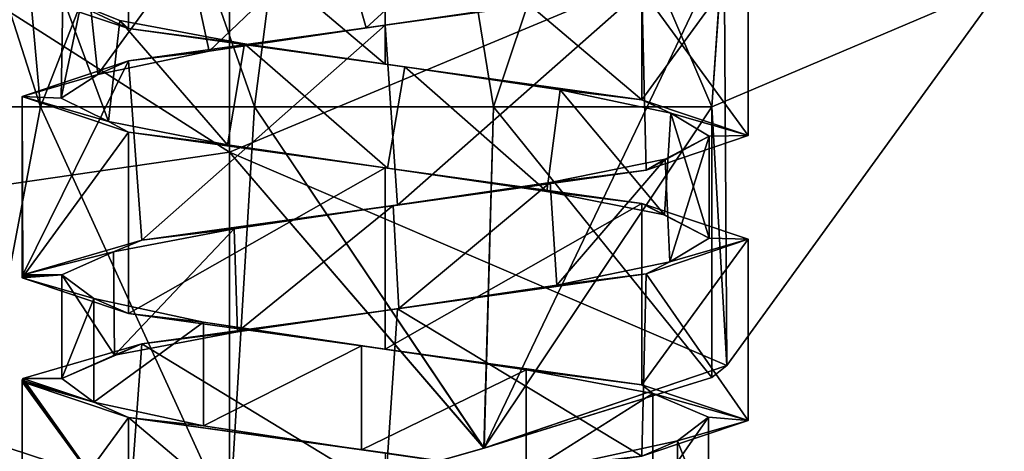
# Model space of a CAD drawing. Header units: millimetres. Extents: x -106 to 241, y -380 to 275.
# Tile 182 of 205: x 185.26 to 204.24, y 11.16 to 19.48. Entities that reach past the tile are written whole.
import ezdxf

# ---------------------------------------------------------------- set-up
doc = ezdxf.new("R2010")
doc.units = ezdxf.units.MM
doc.header["$LTSCALE"] = 65.185185
for name, color, linetype in [('1117', 7, 'CONTINUOUS'), ('1118', 7, 'CONTINUOUS'), ('1119', 7, 'CONTINUOUS'), ('1120', 7, 'CONTINUOUS'), ('1121', 7, 'CONTINUOUS'), ('1122', 7, 'CONTINUOUS'), ('1143', 7, 'CONTINUOUS'), ('1144', 7, 'CONTINUOUS'), ('1145', 7, 'CONTINUOUS'), ('1146', 7, 'CONTINUOUS'), ('1147', 7, 'CONTINUOUS'), ('1148', 7, 'CONTINUOUS'), ('1580', 7, 'CONTINUOUS'), ('1584', 7, 'CONTINUOUS'), ('1585', 7, 'CONTINUOUS'), ('1658', 7, 'CONTINUOUS'), ('1659', 7, 'CONTINUOUS'), ('1660', 7, 'CONTINUOUS')]:
    doc.layers.add(name, color=color, linetype=linetype)

msp = doc.modelspace()

# ---------------------------------------------------------------- linework, layer by layer
at = {"layer": '1117', "color": 7, "linetype": 'CONTINUOUS', "true_color": 0xcad1ee}
for points in [[(182.813, 17.8, 20.4), (183.761, 7.804, 18.789), (185.656, 17.8, 16.769), (182.813, 17.8, 20.4)], [(185.656, 17.8, 33.031), (183.761, 7.804, 31.011), (182.813, 17.8, 29.4), (185.656, 17.8, 33.031)], [(183.761, 7.804, 18.789), (189.3, 9.825, 14.838), (185.656, 17.8, 16.769), (183.761, 7.804, 18.789)], [(189.3, 9.825, 34.962), (183.761, 7.804, 31.011), (185.656, 17.8, 33.031), (189.3, 9.825, 34.962)], [(185.656, 17.8, 16.769), (189.3, 9.825, 14.838), (189.781, 17.8, 14.707), (185.656, 17.8, 16.769)], [(189.781, 17.8, 35.093), (189.3, 9.825, 34.962), (185.656, 17.8, 33.031), (189.781, 17.8, 35.093)], [(189.3, 9.825, 14.838), (194.212, 11.219, 14.575), (189.781, 17.8, 14.707), (189.3, 9.825, 14.838)], [(194.206, 11.217, 35.226), (189.3, 9.825, 34.962), (189.781, 17.8, 35.093), (194.206, 11.217, 35.226)], [(189.781, 17.8, 14.707), (194.212, 11.219, 14.575), (194.393, 17.8, 14.611), (189.781, 17.8, 14.707)], [(194.393, 17.8, 35.189), (194.206, 11.217, 35.226), (189.781, 17.8, 35.093), (194.393, 17.8, 35.189)], [(198.6, 12.583, 33.3), (194.206, 11.217, 35.226), (198.6, 17.8, 33.3), (198.6, 12.583, 33.3)], [(198.6, 17.8, 33.3), (194.206, 11.217, 35.226), (194.393, 17.8, 35.189), (198.6, 17.8, 33.3)], [(194.212, 11.219, 14.575), (198.6, 12.583, 16.5), (194.393, 17.8, 14.611), (194.212, 11.219, 14.575)], [(198.6, 12.583, 16.5), (198.6, 17.8, 16.5), (194.393, 17.8, 14.611), (198.6, 12.583, 16.5)]]:
    msp.add_3dface(points, dxfattribs=at)
at = {"layer": '1118', "color": 7, "linetype": 'CONTINUOUS', "true_color": 0xcad1ee}
for points in [[(198.836, 20.911, 39.994), (189.3, 26.5, 44.376), (189.3, 16.925, 41.86), (198.836, 20.911, 39.994)], [(194.206, 11.217, 35.226), (198.836, 20.911, 39.994), (189.3, 16.925, 41.86), (194.206, 11.217, 35.226)], [(198.836, 20.911, 39.994), (194.206, 11.217, 35.226), (198.891, 12.814, 33.3), (198.836, 20.911, 39.994)], [(198.836, 20.911, 39.994), (198.891, 12.814, 33.3), (204.238, 20.198, 33.3), (198.836, 20.911, 39.994)], [(189.3, 9.825, 34.962), (194.206, 11.217, 35.226), (189.3, 16.925, 41.86), (189.3, 9.825, 34.962)], [(194.206, 11.217, 35.226), (198.6, 12.583, 33.3), (198.891, 12.814, 33.3), (194.206, 11.217, 35.226)]]:
    msp.add_3dface(points, dxfattribs=at)
at = {"layer": '1119', "color": 7, "linetype": 'CONTINUOUS', "true_color": 0xcad1ee}
for points in [[(189.3, 16.925, 7.94), (189.3, 26.5, 5.424), (198.836, 20.911, 9.806), (189.3, 16.925, 7.94)], [(198.891, 12.814, 16.5), (189.3, 16.925, 7.94), (198.836, 20.911, 9.806), (198.891, 12.814, 16.5)], [(198.891, 12.814, 16.5), (198.836, 20.911, 9.806), (204.238, 20.198, 16.5), (198.891, 12.814, 16.5)], [(194.212, 11.219, 14.575), (189.3, 9.825, 14.838), (189.3, 16.925, 7.94), (194.212, 11.219, 14.575)], [(194.212, 11.219, 14.575), (189.3, 16.925, 7.94), (198.891, 12.814, 16.5), (194.212, 11.219, 14.575)], [(198.6, 12.583, 16.5), (194.212, 11.219, 14.575), (198.891, 12.814, 16.5), (198.6, 12.583, 16.5)]]:
    msp.add_3dface(points, dxfattribs=at)
at = {"layer": '1120', "color": 7, "linetype": 'CONTINUOUS', "true_color": 0xcad1ee}
for points in [[(174.3, 14.744, 8.72), (174.3, 26.5, 4.9), (189.3, 16.925, 7.94), (174.3, 14.744, 8.72)], [(174.3, 26.5, 4.9), (189.3, 26.5, 5.424), (189.3, 16.925, 7.94), (174.3, 26.5, 4.9)], [(174.3, 26.5, 44.9), (174.3, 14.744, 41.08), (189.3, 26.5, 44.376), (174.3, 26.5, 44.9)], [(189.3, 26.5, 44.376), (174.3, 14.744, 41.08), (189.3, 16.925, 41.86), (189.3, 26.5, 44.376)], [(174.3, 14.744, 41.08), (189.3, 9.825, 34.962), (189.3, 16.925, 41.86), (174.3, 14.744, 41.08)], [(189.3, 9.825, 14.838), (174.3, 14.744, 8.72), (189.3, 16.925, 7.94), (189.3, 9.825, 14.838)], [(174.3, 14.744, 41.08), (174.3, 7.479, 31.08), (189.3, 9.825, 34.962), (174.3, 14.744, 41.08)], [(174.3, 14.744, 8.72), (189.3, 9.825, 14.838), (183.761, 7.804, 18.789), (174.3, 14.744, 8.72)]]:
    msp.add_3dface(points, dxfattribs=at)
at = {"layer": '1121', "color": 7, "linetype": 'CONTINUOUS', "true_color": 0xcad1ee}
for points in [[(204.238, 20.198, 33.3), (198.6, 17.8, 33.3), (199.138, 25.49, 33.3), (204.238, 20.198, 33.3)], [(198.891, 12.814, 33.3), (198.6, 17.8, 33.3), (204.238, 20.198, 33.3), (198.891, 12.814, 33.3)], [(198.6, 12.583, 33.3), (198.6, 17.8, 33.3), (198.891, 12.814, 33.3), (198.6, 12.583, 33.3)]]:
    msp.add_3dface(points, dxfattribs=at)
at = {"layer": '1122', "color": 7, "linetype": 'CONTINUOUS', "true_color": 0xcad1ee}
for points in [[(198.6, 17.8, 16.5), (204.238, 20.198, 16.5), (199.138, 25.487, 16.5), (198.6, 17.8, 16.5)], [(198.6, 17.8, 16.5), (198.891, 12.814, 16.5), (204.238, 20.198, 16.5), (198.6, 17.8, 16.5)], [(198.6, 17.8, 16.5), (198.6, 12.583, 16.5), (198.891, 12.814, 16.5), (198.6, 17.8, 16.5)]]:
    msp.add_3dface(points, dxfattribs=at)
at = {"layer": '1143', "linetype": 'CONTINUOUS'}
for points in [[(191.387, 21.247, 31.083), (191.937, 19.324, 31.139), (194.517, 21.692, 30.744), (191.387, 21.247, 31.083)], [(191.937, 19.324, 31.139), (195.058, 19.775, 30.509), (194.517, 21.692, 30.744), (191.937, 19.324, 31.139)], [(188.488, 20.801, 29.853), (188.91, 18.873, 30.151), (191.387, 21.247, 31.083), (188.488, 20.801, 29.853)], [(188.91, 18.873, 30.151), (191.937, 19.324, 31.139), (191.387, 21.247, 31.083), (188.91, 18.873, 30.151)], [(186.557, 20.355, 27.366), (186.763, 18.422, 27.799), (188.488, 20.801, 29.853), (186.557, 20.355, 27.366)], [(186.763, 18.422, 27.799), (188.91, 18.873, 30.151), (188.488, 20.801, 29.853), (186.763, 18.422, 27.799)], [(186.053, 17.971, 24.695), (186.763, 18.422, 27.799), (186.557, 20.355, 27.366), (186.053, 17.971, 24.695)], [(186.084, 19.909, 24.253), (186.053, 17.971, 24.695), (186.557, 20.355, 27.366), (186.084, 19.909, 24.253)], [(186.965, 17.52, 21.643), (186.053, 17.971, 24.695), (186.084, 19.909, 24.253), (186.965, 17.52, 21.643)], [(187.188, 19.463, 21.305), (186.965, 17.52, 21.643), (186.084, 19.909, 24.253), (187.188, 19.463, 21.305)], [(189.262, 17.069, 19.438), (186.965, 17.52, 21.643), (187.188, 19.463, 21.305), (189.262, 17.069, 19.438)], [(189.59, 19.018, 19.268), (189.262, 17.069, 19.438), (187.188, 19.463, 21.305), (189.59, 19.018, 19.268)], [(192.348, 16.618, 18.65), (189.262, 17.069, 19.438), (189.59, 19.018, 19.268), (192.348, 16.618, 18.65)], [(192.679, 18.572, 18.662), (192.348, 16.618, 18.65), (189.59, 19.018, 19.268), (192.679, 18.572, 18.662)], [(195.42, 16.167, 19.485), (192.348, 16.618, 18.65), (192.679, 18.572, 18.662), (195.42, 16.167, 19.485)], [(195.673, 18.126, 19.638), (195.42, 16.167, 19.485), (192.679, 18.572, 18.662), (195.673, 18.126, 19.638)], [(197.684, 15.716, 21.725), (195.42, 16.167, 19.485), (195.673, 18.126, 19.638), (197.684, 15.716, 21.725)], [(197.81, 17.68, 21.95), (197.684, 15.716, 21.725), (195.673, 18.126, 19.638), (197.81, 17.68, 21.95)], [(198.549, 15.265, 24.789), (197.684, 15.716, 21.725), (197.81, 17.68, 21.95), (198.549, 15.265, 24.789)], [(198.549, 17.234, 25.011), (198.549, 15.265, 24.789), (197.81, 17.68, 21.95), (198.549, 17.234, 25.011)], [(197.702, 16.789, 28.043), (197.792, 14.814, 27.883), (198.549, 17.234, 25.011), (197.702, 16.789, 28.043)], [(197.792, 14.814, 27.883), (198.549, 15.265, 24.789), (198.549, 17.234, 25.011), (197.792, 14.814, 27.883)], [(195.484, 16.343, 30.278), (195.61, 14.364, 30.202), (197.702, 16.789, 28.043), (195.484, 16.343, 30.278)], [(195.61, 14.364, 30.202), (197.792, 14.814, 27.883), (197.702, 16.789, 28.043), (195.61, 14.364, 30.202)], [(192.458, 15.897, 31.148), (192.568, 13.913, 31.144), (195.484, 16.343, 30.278), (192.458, 15.897, 31.148)], [(192.568, 13.913, 31.144), (195.61, 14.364, 30.202), (195.484, 16.343, 30.278), (192.568, 13.913, 31.144)], [(189.392, 15.451, 30.432), (189.457, 13.462, 30.466), (192.458, 15.897, 31.148), (189.392, 15.451, 30.432)], [(189.457, 13.462, 30.466), (192.568, 13.913, 31.144), (192.458, 15.897, 31.148), (189.457, 13.462, 30.466)], [(187.063, 15.005, 28.312), (187.084, 13.011, 28.343), (189.392, 15.451, 30.432), (187.063, 15.005, 28.312)], [(187.084, 13.011, 28.343), (189.457, 13.462, 30.466), (189.392, 15.451, 30.432), (187.084, 13.011, 28.343)], [(186.065, 14.56, 25.326), (187.084, 13.011, 28.343), (187.063, 15.005, 28.312), (186.065, 14.56, 25.326)], [(186.065, 12.56, 25.326), (187.084, 13.011, 28.343), (186.065, 14.56, 25.326), (186.065, 12.56, 25.326)]]:
    msp.add_3dface(points, dxfattribs=at)
at = {"layer": '1144', "linetype": 'CONTINUOUS'}
for points in [[(197.25, 20.062, 29.85), (195.058, 19.775, 30.509), (192.3, 19.375, 31.9), (197.25, 20.062, 29.85)], [(195.058, 19.775, 30.509), (191.937, 19.324, 31.139), (192.3, 19.375, 31.9), (195.058, 19.775, 30.509)], [(192.3, 19.375, 31.9), (188.91, 18.873, 30.151), (187.35, 18.688, 29.85), (192.3, 19.375, 31.9)], [(191.937, 19.324, 31.139), (188.91, 18.873, 30.151), (192.3, 19.375, 31.9), (191.937, 19.324, 31.139)], [(188.91, 18.873, 30.151), (186.763, 18.422, 27.799), (187.35, 18.688, 29.85), (188.91, 18.873, 30.151)], [(187.35, 18.688, 29.85), (186.763, 18.422, 27.799), (185.3, 18, 24.9), (187.35, 18.688, 29.85)], [(186.763, 18.422, 27.799), (186.053, 17.971, 24.695), (185.3, 18, 24.9), (186.763, 18.422, 27.799)], [(186.053, 17.971, 24.695), (186.965, 17.52, 21.643), (185.3, 18, 24.9), (186.053, 17.971, 24.695)], [(185.3, 18, 24.9), (186.965, 17.52, 21.643), (187.35, 17.313, 19.95), (185.3, 18, 24.9)], [(186.965, 17.52, 21.643), (189.262, 17.069, 19.438), (187.35, 17.313, 19.95), (186.965, 17.52, 21.643)], [(187.35, 17.313, 19.95), (189.262, 17.069, 19.438), (192.3, 16.625, 17.9), (187.35, 17.313, 19.95)], [(189.262, 17.069, 19.438), (192.348, 16.618, 18.65), (192.3, 16.625, 17.9), (189.262, 17.069, 19.438)], [(192.348, 16.618, 18.65), (195.42, 16.167, 19.485), (192.3, 16.625, 17.9), (192.348, 16.618, 18.65)], [(192.3, 16.625, 17.9), (195.42, 16.167, 19.485), (197.25, 15.938, 19.95), (192.3, 16.625, 17.9)], [(195.42, 16.167, 19.485), (197.684, 15.716, 21.725), (197.25, 15.938, 19.95), (195.42, 16.167, 19.485)], [(197.684, 15.716, 21.725), (198.549, 15.265, 24.789), (197.25, 15.938, 19.95), (197.684, 15.716, 21.725)], [(197.25, 15.938, 19.95), (198.549, 15.265, 24.789), (199.3, 15.25, 24.9), (197.25, 15.938, 19.95)], [(199.3, 15.25, 24.9), (197.792, 14.814, 27.883), (197.335, 14.578, 29.763), (199.3, 15.25, 24.9)], [(198.549, 15.265, 24.789), (197.792, 14.814, 27.883), (199.3, 15.25, 24.9), (198.549, 15.265, 24.789)], [(197.792, 14.814, 27.883), (195.61, 14.364, 30.202), (197.335, 14.578, 29.763), (197.792, 14.814, 27.883)], [(197.335, 14.578, 29.763), (192.568, 13.913, 31.144), (192.542, 13.905, 31.896), (197.335, 14.578, 29.763)], [(195.61, 14.364, 30.202), (192.568, 13.913, 31.144), (197.335, 14.578, 29.763), (195.61, 14.364, 30.202)], [(192.542, 13.905, 31.896), (189.457, 13.462, 30.466), (187.608, 13.232, 30.095), (192.542, 13.905, 31.896)], [(192.568, 13.913, 31.144), (189.457, 13.462, 30.466), (192.542, 13.905, 31.896), (192.568, 13.913, 31.144)], [(189.457, 13.462, 30.466), (187.084, 13.011, 28.343), (187.608, 13.232, 30.095), (189.457, 13.462, 30.466)], [(187.608, 13.232, 30.095), (186.065, 12.56, 25.326), (185.316, 12.56, 25.377), (187.608, 13.232, 30.095)], [(187.084, 13.011, 28.343), (186.065, 12.56, 25.326), (187.608, 13.232, 30.095), (187.084, 13.011, 28.343)]]:
    msp.add_3dface(points, dxfattribs=at)
at = {"layer": '1145', "linetype": 'CONTINUOUS'}
for points in [[(187.35, 19.313, 19.95), (186.084, 19.909, 24.253), (185.3, 20, 24.9), (187.35, 19.313, 19.95)], [(187.188, 19.463, 21.305), (186.084, 19.909, 24.253), (187.35, 19.313, 19.95), (187.188, 19.463, 21.305)], [(189.59, 19.018, 19.268), (187.188, 19.463, 21.305), (187.35, 19.313, 19.95), (189.59, 19.018, 19.268)], [(192.3, 18.625, 17.9), (189.59, 19.018, 19.268), (187.35, 19.313, 19.95), (192.3, 18.625, 17.9)], [(192.679, 18.572, 18.662), (189.59, 19.018, 19.268), (192.3, 18.625, 17.9), (192.679, 18.572, 18.662)], [(197.25, 17.938, 19.95), (192.679, 18.572, 18.662), (192.3, 18.625, 17.9), (197.25, 17.938, 19.95)], [(195.673, 18.126, 19.638), (192.679, 18.572, 18.662), (197.25, 17.938, 19.95), (195.673, 18.126, 19.638)], [(197.81, 17.68, 21.95), (195.673, 18.126, 19.638), (197.25, 17.938, 19.95), (197.81, 17.68, 21.95)], [(199.3, 17.25, 24.9), (197.81, 17.68, 21.95), (197.25, 17.938, 19.95), (199.3, 17.25, 24.9)], [(198.549, 17.234, 25.011), (197.81, 17.68, 21.95), (199.3, 17.25, 24.9), (198.549, 17.234, 25.011)], [(197.335, 16.578, 29.763), (198.549, 17.234, 25.011), (199.3, 17.25, 24.9), (197.335, 16.578, 29.763)], [(197.702, 16.789, 28.043), (198.549, 17.234, 25.011), (197.335, 16.578, 29.763), (197.702, 16.789, 28.043)], [(195.484, 16.343, 30.278), (197.702, 16.789, 28.043), (197.335, 16.578, 29.763), (195.484, 16.343, 30.278)], [(192.542, 15.905, 31.896), (195.484, 16.343, 30.278), (197.335, 16.578, 29.763), (192.542, 15.905, 31.896)], [(192.458, 15.897, 31.148), (195.484, 16.343, 30.278), (192.542, 15.905, 31.896), (192.458, 15.897, 31.148)], [(187.608, 15.232, 30.095), (192.458, 15.897, 31.148), (192.542, 15.905, 31.896), (187.608, 15.232, 30.095)], [(189.392, 15.451, 30.432), (192.458, 15.897, 31.148), (187.608, 15.232, 30.095), (189.392, 15.451, 30.432)], [(187.063, 15.005, 28.312), (189.392, 15.451, 30.432), (187.608, 15.232, 30.095), (187.063, 15.005, 28.312)], [(185.316, 14.56, 25.377), (187.063, 15.005, 28.312), (187.608, 15.232, 30.095), (185.316, 14.56, 25.377)], [(186.065, 14.56, 25.326), (187.063, 15.005, 28.312), (185.316, 14.56, 25.377), (186.065, 14.56, 25.326)]]:
    msp.add_3dface(points, dxfattribs=at)
at = {"layer": '1146', "linetype": 'CONTINUOUS'}
for points in [[(186.065, 12.56, 25.326), (186.065, 14.56, 25.326), (186.683, 14.103, 22.159), (186.065, 12.56, 25.326)], [(186.683, 12.103, 22.159), (186.065, 12.56, 25.326), (186.683, 14.103, 22.159), (186.683, 12.103, 22.159)], [(188.799, 13.646, 19.723), (186.683, 12.103, 22.159), (186.683, 14.103, 22.159), (188.799, 13.646, 19.723)], [(188.799, 11.646, 19.723), (186.683, 12.103, 22.159), (188.799, 13.646, 19.723), (188.799, 11.646, 19.723)], [(191.847, 13.188, 18.666), (188.799, 11.646, 19.723), (188.799, 13.646, 19.723), (191.847, 13.188, 18.666)], [(191.847, 11.188, 18.666), (188.799, 11.646, 19.723), (191.847, 13.188, 18.666), (191.847, 11.188, 18.666)], [(195.017, 12.731, 19.271), (191.847, 11.188, 18.666), (191.847, 13.188, 18.666), (195.017, 12.731, 19.271)], [(195.017, 10.731, 19.271), (191.847, 11.188, 18.666), (195.017, 12.731, 19.271), (195.017, 10.731, 19.271)], [(197.462, 12.274, 21.377), (195.017, 10.731, 19.271), (195.017, 12.731, 19.271), (197.462, 12.274, 21.377)], [(197.462, 10.274, 21.377), (195.017, 10.731, 19.271), (197.462, 12.274, 21.377), (197.462, 10.274, 21.377)], [(198.532, 11.817, 24.421), (197.462, 10.274, 21.377), (197.462, 12.274, 21.377), (198.532, 11.817, 24.421)], [(198.532, 9.817, 24.421), (197.462, 10.274, 21.377), (198.532, 11.817, 24.421), (198.532, 9.817, 24.421)], [(197.94, 11.36, 27.593), (198.532, 9.817, 24.421), (198.532, 11.817, 24.421), (197.94, 11.36, 27.593)], [(195.845, 10.903, 30.047), (197.94, 9.36, 27.593), (197.94, 11.36, 27.593), (195.845, 10.903, 30.047)], [(197.94, 9.36, 27.593), (198.532, 9.817, 24.421), (197.94, 11.36, 27.593), (197.94, 9.36, 27.593)]]:
    msp.add_3dface(points, dxfattribs=at)
at = {"layer": '1147', "linetype": 'CONTINUOUS'}
for points in [[(185.304, 12.53, 25.139), (186.683, 12.103, 22.159), (185.3, 12.5, 24.9), (185.304, 12.53, 25.139)], [(185.316, 12.56, 25.377), (186.683, 12.103, 22.159), (185.304, 12.53, 25.139), (185.316, 12.56, 25.377)], [(185.316, 12.56, 25.377), (186.065, 12.56, 25.326), (186.683, 12.103, 22.159), (185.316, 12.56, 25.377)], [(185.3, 12.5, 24.9), (186.683, 12.103, 22.159), (187.35, 11.812, 19.95), (185.3, 12.5, 24.9)], [(186.683, 12.103, 22.159), (188.799, 11.646, 19.723), (187.35, 11.812, 19.95), (186.683, 12.103, 22.159)], [(188.799, 11.646, 19.723), (191.847, 11.188, 18.666), (187.35, 11.812, 19.95), (188.799, 11.646, 19.723)], [(187.35, 11.812, 19.95), (191.847, 11.188, 18.666), (192.3, 11.125, 17.9), (187.35, 11.812, 19.95)], [(191.847, 11.188, 18.666), (195.017, 10.731, 19.271), (192.3, 11.125, 17.9), (191.847, 11.188, 18.666)]]:
    msp.add_3dface(points, dxfattribs=at)
at = {"layer": '1148', "linetype": 'CONTINUOUS'}
for points in [[(186.683, 14.103, 22.159), (186.065, 14.56, 25.326), (185.3, 14.5, 24.9), (186.683, 14.103, 22.159)], [(185.3, 14.5, 24.9), (186.065, 14.56, 25.326), (185.304, 14.53, 25.139), (185.3, 14.5, 24.9)], [(187.35, 13.812, 19.95), (186.683, 14.103, 22.159), (185.3, 14.5, 24.9), (187.35, 13.812, 19.95)], [(186.065, 14.56, 25.326), (185.316, 14.56, 25.377), (185.304, 14.53, 25.139), (186.065, 14.56, 25.326)], [(188.799, 13.646, 19.723), (186.683, 14.103, 22.159), (187.35, 13.812, 19.95), (188.799, 13.646, 19.723)], [(192.3, 13.125, 17.9), (188.799, 13.646, 19.723), (187.35, 13.812, 19.95), (192.3, 13.125, 17.9)], [(191.847, 13.188, 18.666), (188.799, 13.646, 19.723), (192.3, 13.125, 17.9), (191.847, 13.188, 18.666)], [(195.017, 12.731, 19.271), (191.847, 13.188, 18.666), (192.3, 13.125, 17.9), (195.017, 12.731, 19.271)], [(197.25, 12.438, 19.95), (195.017, 12.731, 19.271), (192.3, 13.125, 17.9), (197.25, 12.438, 19.95)], [(197.462, 12.274, 21.377), (195.017, 12.731, 19.271), (197.25, 12.438, 19.95), (197.462, 12.274, 21.377)], [(199.3, 11.75, 24.9), (197.462, 12.274, 21.377), (197.25, 12.438, 19.95), (199.3, 11.75, 24.9)], [(198.532, 11.817, 24.421), (197.462, 12.274, 21.377), (199.3, 11.75, 24.9), (198.532, 11.817, 24.421)], [(197.94, 11.36, 27.593), (198.532, 11.817, 24.421), (199.3, 11.75, 24.9), (197.94, 11.36, 27.593)], [(197.25, 11.062, 29.85), (197.94, 11.36, 27.593), (199.3, 11.75, 24.9), (197.25, 11.062, 29.85)], [(195.845, 10.903, 30.047), (197.94, 11.36, 27.593), (197.25, 11.062, 29.85), (195.845, 10.903, 30.047)]]:
    msp.add_3dface(points, dxfattribs=at)
at = {"layer": '1580', "linetype": 'CONTINUOUS'}
for points in [[(183.55, 24.377, 18.598), (185.656, 17.8, 16.769), (184.225, 33.639, 17.164), (183.55, 24.377, 18.598)], [(185.656, 17.8, 33.031), (183.55, 24.377, 31.202), (184.225, 33.639, 32.636), (185.656, 17.8, 33.031)], [(185.656, 17.8, 33.031), (184.225, 33.639, 32.636), (191.82, 33.639, 36.072), (185.656, 17.8, 33.031)], [(185.656, 17.8, 16.769), (189.781, 17.8, 14.707), (184.225, 33.639, 17.164), (185.656, 17.8, 16.769)], [(189.781, 17.8, 14.707), (191.82, 33.639, 13.728), (184.225, 33.639, 17.164), (189.781, 17.8, 14.707)], [(189.781, 17.8, 35.093), (185.656, 17.8, 33.031), (191.82, 33.639, 36.072), (189.781, 17.8, 35.093)], [(194.393, 17.8, 35.189), (189.781, 17.8, 35.093), (191.82, 33.639, 36.072), (194.393, 17.8, 35.189)], [(189.781, 17.8, 14.707), (194.393, 17.8, 14.611), (191.82, 33.639, 13.728), (189.781, 17.8, 14.707)], [(194.393, 17.8, 14.611), (198.6, 17.8, 16.5), (191.82, 33.639, 13.728), (194.393, 17.8, 14.611)], [(198.6, 17.8, 16.5), (199.138, 25.487, 16.5), (191.82, 33.639, 13.728), (198.6, 17.8, 16.5)], [(199.682, 33.639, 33.3), (194.393, 17.8, 35.189), (191.82, 33.639, 36.072), (199.682, 33.639, 33.3)], [(198.6, 17.8, 33.3), (194.393, 17.8, 35.189), (199.682, 33.639, 33.3), (198.6, 17.8, 33.3)], [(198.6, 17.8, 33.3), (199.682, 33.639, 33.3), (199.138, 25.49, 33.3), (198.6, 17.8, 33.3)], [(183.55, 24.377, 18.598), (182.813, 17.8, 20.4), (185.656, 17.8, 16.769), (183.55, 24.377, 18.598)], [(183.55, 24.377, 31.202), (185.656, 17.8, 33.031), (182.813, 17.8, 29.4), (183.55, 24.377, 31.202)]]:
    msp.add_3dface(points, dxfattribs=at)
at = {"layer": '1584', "linetype": 'CONTINUOUS'}
for points in [[(199.3, 20.75, 24.9), (197.25, 20.062, 29.85), (199.3, 17.25, 24.9), (199.3, 20.75, 24.9)], [(197.25, 20.062, 29.85), (192.3, 19.375, 31.9), (192.542, 15.905, 31.896), (197.25, 20.062, 29.85)], [(197.25, 20.062, 29.85), (192.542, 15.905, 31.896), (197.335, 16.578, 29.763), (197.25, 20.062, 29.85)], [(197.25, 20.062, 29.85), (197.335, 16.578, 29.763), (199.3, 17.25, 24.9), (197.25, 20.062, 29.85)], [(192.3, 19.375, 31.9), (187.35, 18.688, 29.85), (187.608, 15.232, 30.095), (192.3, 19.375, 31.9)], [(192.3, 19.375, 31.9), (187.608, 15.232, 30.095), (192.542, 15.905, 31.896), (192.3, 19.375, 31.9)], [(187.35, 18.688, 29.85), (185.3, 18, 24.9), (185.316, 14.56, 25.377), (187.35, 18.688, 29.85)], [(187.35, 18.688, 29.85), (185.316, 14.56, 25.377), (187.608, 15.232, 30.095), (187.35, 18.688, 29.85)], [(185.316, 14.56, 25.377), (185.3, 18, 24.9), (185.304, 14.53, 25.139), (185.316, 14.56, 25.377)], [(185.3, 18, 24.9), (185.3, 14.5, 24.9), (185.304, 14.53, 25.139), (185.3, 18, 24.9)]]:
    msp.add_3dface(points, dxfattribs=at)
at = {"layer": '1585', "linetype": 'CONTINUOUS'}
for points in [[(199.3, 15.25, 24.9), (197.335, 14.578, 29.763), (199.3, 11.75, 24.9), (199.3, 15.25, 24.9)], [(197.335, 14.578, 29.763), (192.542, 13.905, 31.896), (197.25, 11.062, 29.85), (197.335, 14.578, 29.763)], [(197.335, 14.578, 29.763), (197.25, 11.062, 29.85), (199.3, 11.75, 24.9), (197.335, 14.578, 29.763)], [(192.542, 13.905, 31.896), (187.608, 13.232, 30.095), (192.3, 10.375, 31.9), (192.542, 13.905, 31.896)], [(192.542, 13.905, 31.896), (192.3, 10.375, 31.9), (197.25, 11.062, 29.85), (192.542, 13.905, 31.896)], [(187.608, 13.232, 30.095), (185.316, 12.56, 25.377), (187.35, 9.688, 29.85), (187.608, 13.232, 30.095)], [(187.608, 13.232, 30.095), (187.35, 9.688, 29.85), (192.3, 10.375, 31.9), (187.608, 13.232, 30.095)], [(185.304, 12.53, 25.139), (185.3, 12.5, 24.9), (187.35, 9.688, 29.85), (185.304, 12.53, 25.139)], [(185.316, 12.56, 25.377), (185.304, 12.53, 25.139), (187.35, 9.688, 29.85), (185.316, 12.56, 25.377)], [(185.3, 12.5, 24.9), (185.3, 9, 24.9), (187.35, 9.688, 29.85), (185.3, 12.5, 24.9)]]:
    msp.add_3dface(points, dxfattribs=at)
at = {"layer": '1658', "linetype": 'CONTINUOUS'}
for points in [[(187.35, 22.812, 19.95), (187.35, 19.313, 19.95), (185.3, 20, 24.9), (187.35, 22.812, 19.95)], [(187.35, 22.812, 19.95), (192.3, 22.125, 17.9), (192.3, 18.625, 17.9), (187.35, 22.812, 19.95)], [(187.35, 22.812, 19.95), (192.3, 18.625, 17.9), (187.35, 19.313, 19.95), (187.35, 22.812, 19.95)], [(192.3, 22.125, 17.9), (197.25, 21.437, 19.95), (197.25, 17.938, 19.95), (192.3, 22.125, 17.9)], [(192.3, 22.125, 17.9), (197.25, 17.938, 19.95), (192.3, 18.625, 17.9), (192.3, 22.125, 17.9)], [(197.25, 21.437, 19.95), (199.3, 20.75, 24.9), (197.25, 17.938, 19.95), (197.25, 21.437, 19.95)], [(199.3, 20.75, 24.9), (199.3, 17.25, 24.9), (197.25, 17.938, 19.95), (199.3, 20.75, 24.9)]]:
    msp.add_3dface(points, dxfattribs=at)
at = {"layer": '1659', "linetype": 'CONTINUOUS'}
for points in [[(185.3, 18, 24.9), (187.35, 17.313, 19.95), (185.3, 14.5, 24.9), (185.3, 18, 24.9)], [(187.35, 17.313, 19.95), (187.35, 13.812, 19.95), (185.3, 14.5, 24.9), (187.35, 17.313, 19.95)], [(187.35, 17.313, 19.95), (192.3, 16.625, 17.9), (187.35, 13.812, 19.95), (187.35, 17.313, 19.95)], [(192.3, 16.625, 17.9), (192.3, 13.125, 17.9), (187.35, 13.812, 19.95), (192.3, 16.625, 17.9)], [(192.3, 16.625, 17.9), (197.25, 15.938, 19.95), (192.3, 13.125, 17.9), (192.3, 16.625, 17.9)], [(197.25, 15.938, 19.95), (197.25, 12.438, 19.95), (192.3, 13.125, 17.9), (197.25, 15.938, 19.95)], [(197.25, 15.938, 19.95), (199.3, 15.25, 24.9), (197.25, 12.438, 19.95), (197.25, 15.938, 19.95)], [(199.3, 15.25, 24.9), (199.3, 11.75, 24.9), (197.25, 12.438, 19.95), (199.3, 15.25, 24.9)]]:
    msp.add_3dface(points, dxfattribs=at)
at = {"layer": '1660', "linetype": 'CONTINUOUS'}
for points in [[(185.3, 12.5, 24.9), (187.35, 11.812, 19.95), (185.3, 9, 24.9), (185.3, 12.5, 24.9)], [(187.35, 11.812, 19.95), (187.35, 8.313, 19.95), (185.3, 9, 24.9), (187.35, 11.812, 19.95)], [(187.35, 11.812, 19.95), (192.3, 11.125, 17.9), (192.3, 7.625, 17.9), (187.35, 11.812, 19.95)], [(187.35, 11.812, 19.95), (192.3, 7.625, 17.9), (187.35, 8.313, 19.95), (187.35, 11.812, 19.95)]]:
    msp.add_3dface(points, dxfattribs=at)

doc.saveas('drawing.dxf')
